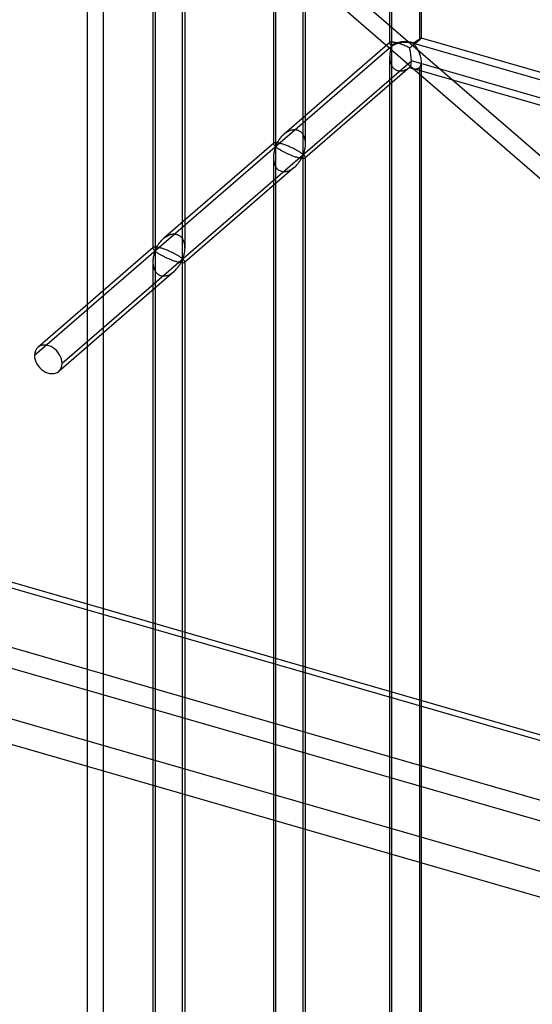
# Model space of a CAD drawing. Header units: millimetres. Extents: x -766 to 748, y -857 to 897.
# Tile 26 of 87: x -493 to -413, y 57 to 212. Entities that reach past the tile are written whole.
import ezdxf

# ---------------------------------------------------------------- set-up
doc = ezdxf.new("R2010")
doc.units = ezdxf.units.MM
doc.layers.add('MAIN-1', color=7, linetype='Continuous')
doc.layers.add('MAIN-2', color=7, linetype='Continuous')

msp = doc.modelspace()

# ---------------------------------------------------------------- linework, layer by layer
at = {"layer": 'MAIN-1'}
for p, q in [((-765.86, 200.76), (390.28, -132.99)), ((396.2, -159.4), (-759.94, 174.35))]:
    msp.add_line(p, q, dxfattribs=at)
at = {"layer": 'MAIN-2'}
for p, q in [((-480.24, 834.34), (-480.24, -326.13)), ((-482.74, -328.3), (-482.74, 832.17)), ((-434.81, 207.85), (-434.81, 404.03)), ((-435.15, 208.25), (-435.15, 402.38)), ((-430.15, 209.04), (-430.15, 401.59)), ((-430.48, 400.68), (-430.48, 208.71)), ((-453.11, 388.18), (-453.11, 192)), ((-453.45, 386.53), (-453.45, 192.4)), ((-448.78, 190.76), (-448.78, 386.93)), ((-448.45, 386.53), (-448.45, 192.4)), ((-472.09, 371.75), (-472.09, 175.57)), ((-472.42, 370.1), (-472.42, 175.97)), ((-467.76, 174.32), (-467.76, 370.5)), ((-467.42, 370.1), (-467.42, 175.97)), ((-181.89, -8.35), (-574.4, 331.58)), ((-576.53, 329.93), (-184.02, -10)), ((-434.81, 207.79), (-491.06, 159.08)), ((-435.1, 208.35), (-451.77, 193.92)), ((-435.14, 208.28), (-435.15, 208.26)), ((-435.15, 208.26), (-435.15, 208.24)), ((-435.15, 208.24), (-435.14, 208.2)), ((-435.13, 208.32), (-435.14, 208.3)), ((-435.14, 208.3), (-435.14, 208.28)), ((-435.14, 208.2), (-435.13, 208.17)), ((-435.12, 208.33), (-435.13, 208.32)), ((-435.13, 208.17), (-435.11, 208.13)), ((-435.1, 208.35), (-435.12, 208.33)), ((-435.11, 208.13), (-435.08, 208.09)), ((-435.07, 208.37), (-435.1, 208.35)), ((-435.08, 208.09), (-435.06, 208.05)), ((-435.04, 208.39), (-435.07, 208.37)), ((-435.06, 208.05), (-435.02, 208)), ((-434.99, 208.4), (-435.04, 208.39)), ((-435.02, 208), (-434.99, 207.96)), ((-434.94, 208.41), (-434.99, 208.4)), ((-434.99, 207.96), (-434.95, 207.93)), ((-434.95, 207.93), (-434.91, 207.89)), ((-434.87, 208.42), (-434.94, 208.41)), ((-434.91, 207.89), (-434.87, 207.86)), ((-434.79, 208.42), (-434.87, 208.42)), ((-434.87, 207.86), (-434.81, 207.85)), ((-434.71, 208.41), (-434.79, 208.42)), ((-434.61, 208.4), (-434.71, 208.41)), ((-434.51, 208.39), (-434.61, 208.4)), ((-434.39, 208.37), (-434.51, 208.39)), ((-434.27, 208.34), (-434.39, 208.37)), ((-434.13, 208.31), (-434.27, 208.34)), ((-434, 208.28), (-434.13, 208.31)), ((-433.85, 208.24), (-434, 208.28)), ((-433.7, 208.19), (-433.85, 208.24)), ((-433.55, 208.14), (-433.7, 208.19)), ((-433.39, 208.08), (-433.55, 208.14)), ((-433.23, 208.03), (-433.39, 208.08)), ((-433.06, 207.96), (-433.23, 208.03)), ((-432.9, 207.9), (-433.06, 207.96)), ((-432.74, 207.83), (-432.9, 207.9)), ((-432.58, 207.76), (-432.74, 207.83)), ((-431.56, 207.83), (-431.65, 207.76)), ((-431.47, 207.9), (-431.56, 207.83)), ((-431.38, 207.97), (-431.47, 207.9)), ((-431.4, 208.31), (-431.33, 208.32)), ((-431.4, 208.25), (746.4, -131.75)), ((-431.3, 208.1), (-431.4, 208.19)), ((-431.29, 208.04), (-431.38, 207.97)), ((-431.33, 208.32), (-431.29, 208.34)), ((-431.22, 208), (-431.3, 208.1)), ((-431.29, 208.34), (-431.24, 208.37)), ((-431.21, 208.11), (-431.29, 208.04)), ((-431.24, 208.37), (-431.2, 208.4)), ((-431.13, 207.88), (-431.22, 208)), ((-431.12, 208.18), (-431.21, 208.11)), ((-431.2, 208.4), (-431.15, 208.43)), ((-431.15, 208.43), (-431.1, 208.46)), ((-431.05, 207.76), (-431.13, 207.88)), ((-431.04, 208.25), (-431.12, 208.18)), ((-431.1, 208.46), (-431.05, 208.5)), ((-431.05, 208.5), (-431.01, 208.53)), ((-430.96, 208.31), (-431.04, 208.25)), ((-431.01, 208.53), (-430.96, 208.56)), ((-430.96, 208.56), (-430.91, 208.6)), ((-430.88, 208.37), (-430.96, 208.31)), ((-430.91, 208.6), (-430.86, 208.63)), ((-430.81, 208.44), (-430.88, 208.37)), ((-430.86, 208.63), (-430.81, 208.66)), ((-430.81, 208.66), (-430.76, 208.69)), ((-430.73, 208.5), (-430.81, 208.44)), ((-430.76, 208.69), (-430.71, 208.72)), ((-430.66, 208.55), (-430.73, 208.5)), ((-430.71, 208.72), (-430.67, 208.76)), ((-430.67, 208.76), (-430.62, 208.79)), ((-430.6, 208.61), (-430.66, 208.55)), ((-430.62, 208.79), (-430.58, 208.81)), ((-430.54, 208.66), (-430.6, 208.61)), ((-430.58, 208.81), (-430.53, 208.84)), ((-430.48, 208.71), (-430.54, 208.66)), ((-430.53, 208.84), (-430.49, 208.87)), ((-430.49, 208.87), (-430.45, 208.89)), ((-430.42, 208.76), (-430.48, 208.71)), ((-430.45, 208.89), (-430.41, 208.92)), ((-430.37, 208.81), (-430.42, 208.76)), ((-430.41, 208.92), (-430.38, 208.94)), ((-430.38, 208.94), (-430.34, 208.96)), ((-430.32, 208.85), (-430.37, 208.81)), ((-430.34, 208.96), (-430.31, 208.98)), ((-430.28, 208.89), (-430.32, 208.85)), ((-430.31, 208.98), (-430.28, 209)), ((-430.28, 209), (-430.25, 209.01)), ((-430.24, 208.92), (-430.28, 208.89)), ((-430.25, 209.01), (-430.23, 209.02)), ((-430.21, 208.95), (-430.24, 208.92)), ((-430.23, 209.02), (-430.21, 209.03)), ((-430.21, 209.03), (-430.19, 209.04)), ((-430.19, 208.98), (-430.21, 208.95)), ((-430.19, 209.04), (-430.18, 209.05)), ((-430.17, 209), (-430.19, 208.98)), ((-430.18, 209.05), (-430.16, 209.05)), ((-430.16, 209.02), (-430.17, 209)), ((-430.16, 209.05), (-430.15, 209.05)), ((-430.15, 209.03), (-430.16, 209.02)), ((-430.15, 209.05), (-430.15, 209.05)), ((-430.15, 209.05), (-430.15, 209.05)), ((-430.15, 209.05), (-430.15, 209.05)), ((-430.15, 209.05), (-430.15, 209.05)), ((-430.15, 209.05), (-430.15, 209.04)), ((-384.68, 195.92), (-430.15, 209.05)), ((-430.15, 209.04), (-430.15, 209.04)), ((-430.15, 209.04), (-430.15, 209.03)), ((-435.14, 206.24), (-435.15, 206.13)), ((-435.13, 206.46), (-435.14, 206.35)), ((-435.14, 206.35), (-435.14, 206.24)), ((-435.12, 206.57), (-435.13, 206.46)), ((-435.1, 206.68), (-435.12, 206.57)), ((-435.09, 206.78), (-435.1, 206.68)), ((-435.07, 206.88), (-435.09, 206.78)), ((-435.05, 206.98), (-435.07, 206.88)), ((-435.03, 207.08), (-435.05, 206.98)), ((-435.01, 207.18), (-435.03, 207.08)), ((-434.98, 207.27), (-435.01, 207.18)), ((-434.96, 207.35), (-434.98, 207.27)), ((-434.93, 207.44), (-434.96, 207.35)), ((-434.91, 207.52), (-434.93, 207.44)), ((-434.88, 207.59), (-434.91, 207.52)), ((-434.85, 207.66), (-434.88, 207.59)), ((-434.81, 207.73), (-434.85, 207.66)), ((-434.81, 11.55), (-434.81, 207.73)), ((-432.43, 207.7), (-432.58, 207.76)), ((-432.28, 207.63), (-432.43, 207.7)), ((-432.14, 207.56), (-432.28, 207.63)), ((-432, 207.49), (-432.14, 207.56)), ((-431.91, 207.56), (-432, 207.49)), ((-431.83, 207.63), (-431.91, 207.56)), ((-431.74, 207.69), (-431.83, 207.63)), ((-431.65, 207.76), (-431.74, 207.69)), ((-430.97, 207.63), (-431.05, 207.76)), ((-430.88, 207.48), (-430.97, 207.63)), ((-430.79, 207.34), (-430.88, 207.48)), ((-430.71, 207.18), (-430.79, 207.34)), ((-430.63, 207.02), (-430.71, 207.18)), ((-430.55, 206.86), (-430.63, 207.02)), ((-430.48, 206.69), (-430.55, 206.86)), ((-430.41, 206.52), (-430.48, 206.69)), ((-430.34, 206.34), (-430.41, 206.52)), ((-430.29, 206.17), (-430.34, 206.34)), ((-486.73, 157.83), (-431.73, 205.46)), ((-435.15, 206.13), (-435.15, 206.02)), ((-435.15, 11.95), (-435.15, 206.08)), ((-435.15, 206.02), (-435.14, 205.92)), ((-435.14, 205.92), (-435.14, 205.81)), ((-435.14, 205.81), (-435.13, 205.7)), ((-435.13, 205.7), (-435.11, 205.6)), ((-435.11, 205.6), (-435.1, 205.49)), ((-435.1, 205.49), (-435.08, 205.39)), ((-435.08, 205.39), (-435.05, 205.29)), ((-435.05, 205.29), (-435.03, 205.18)), ((-435.03, 205.18), (-435, 205.08)), ((-435, 205.08), (-434.96, 204.98)), ((-434.96, 204.98), (-434.92, 204.88)), ((-434.92, 204.88), (-434.87, 204.78)), ((-434.87, 204.78), (-434.82, 204.69)), ((-434.82, 204.69), (-434.77, 204.6)), ((451.83, -49.6), (-431.73, 205.46)), ((-430.24, 206), (-430.29, 206.17)), ((-430.29, 204.62), (-430.23, 204.77)), ((-430.2, 205.82), (-430.24, 206)), ((-430.23, 204.77), (-430.18, 204.93)), ((-430.17, 205.65), (-430.2, 205.82)), ((-430.18, 204.93), (-430.16, 205.11)), ((-430.16, 205.48), (-430.17, 205.65)), ((-430.15, 205.31), (-430.16, 205.48)), ((-430.16, 205.11), (-430.15, 205.31)), ((-430.15, 12.74), (-430.15, 205.29)), ((-431.96, 204.46), (-448.49, 190.14)), ((-434.77, 204.6), (-434.71, 204.51)), ((-434.71, 204.51), (-434.65, 204.42)), ((-434.65, 204.42), (-434.58, 204.35)), ((-434.58, 204.35), (-434.5, 204.27)), ((-434.5, 204.27), (-434.43, 204.2)), ((-434.43, 204.2), (-434.34, 204.14)), ((-434.34, 204.14), (-434.26, 204.08)), ((-434.26, 204.08), (-434.17, 204.03)), ((-434.17, 204.03), (-434.08, 203.99)), ((-434.08, 203.99), (-433.98, 203.95)), ((-433.98, 203.95), (-433.88, 203.92)), ((-433.88, 203.92), (-433.78, 203.89)), ((-433.78, 203.89), (-433.68, 203.87)), ((-433.68, 203.87), (-433.57, 203.86)), ((-433.57, 203.86), (-433.47, 203.86)), ((-433.47, 203.86), (-433.36, 203.86)), ((-433.36, 203.86), (-433.25, 203.87)), ((-433.25, 203.87), (-433.14, 203.89)), ((-433.14, 203.89), (-433.03, 203.91)), ((-433.03, 203.91), (-432.92, 203.94)), ((-432.92, 203.94), (-432.81, 203.98)), ((-432.81, 203.98), (-432.7, 204.02)), ((-432.7, 204.02), (-432.59, 204.07)), ((-432.59, 204.07), (-432.49, 204.12)), ((-432.49, 204.12), (-432.39, 204.17)), ((-432.39, 204.17), (-432.29, 204.23)), ((-432.29, 204.23), (-432.19, 204.29)), ((-432.19, 204.29), (-432.09, 204.36)), ((-432.09, 204.36), (-432, 204.43)), ((-432, 204.43), (-431.93, 204.39)), ((-431.93, 204.39), (-431.85, 204.36)), ((-431.85, 204.36), (-431.77, 204.33)), ((-431.77, 204.33), (-431.7, 204.3)), ((-431.7, 204.3), (-431.62, 204.27)), ((-431.62, 204.27), (-431.54, 204.25)), ((-431.54, 204.25), (-431.45, 204.22)), ((-386.07, 191.12), (-431.54, 204.25)), ((-431.45, 204.22), (-431.35, 204.2)), ((-431.35, 204.2), (-431.26, 204.19)), ((-431.26, 204.19), (-431.17, 204.18)), ((-431.17, 204.18), (-431.08, 204.17)), ((-431.08, 204.17), (-430.99, 204.18)), ((-430.99, 204.18), (-430.91, 204.19)), ((-430.91, 204.19), (-430.83, 204.2)), ((-430.83, 204.2), (-430.75, 204.23)), ((-430.75, 204.23), (-430.68, 204.25)), ((-430.68, 204.25), (-430.61, 204.29)), ((-430.61, 204.29), (-430.54, 204.33)), ((-430.54, 204.33), (-430.48, 204.38)), ((-430.48, 204.38), (-430.38, 204.49)), ((-430.48, 204.38), (-430.48, 12.41)), ((-430.38, 204.49), (-430.29, 204.62)), ((393.43, -133.05), (-762.71, 200.7)), ((-451.9, 193.8), (-451.78, 193.91)), ((-451.78, 193.91), (-451.66, 194.01)), ((-451.66, 194.01), (-451.54, 194.1)), ((-451.54, 194.1), (-451.41, 194.19)), ((-451.41, 194.19), (-451.28, 194.27)), ((-451.28, 194.27), (-451.14, 194.35)), ((-451.14, 194.35), (-451, 194.42)), ((-451, 194.42), (-450.85, 194.48)), ((-450.85, 194.48), (-450.71, 194.53)), ((-450.71, 194.53), (-450.56, 194.57)), ((-450.56, 194.57), (-450.41, 194.6)), ((-450.41, 194.6), (-450.26, 194.62)), ((-450.26, 194.62), (-450.11, 194.63)), ((-450.11, 194.63), (-449.97, 194.62)), ((-449.97, 194.62), (-449.83, 194.6)), ((-449.83, 194.6), (-449.69, 194.56)), ((-449.69, 194.56), (-449.56, 194.52)), ((-449.56, 194.52), (-449.44, 194.46)), ((-449.44, 194.46), (-449.32, 194.39)), ((-449.32, 194.39), (-449.2, 194.31)), ((-449.2, 194.31), (-449.1, 194.22)), ((-449.1, 194.22), (-449, 194.12)), ((-449, 194.12), (-448.91, 194.01)), ((-448.91, 194.01), (-448.83, 193.89)), ((-448.83, 193.89), (-448.76, 193.77)), ((-453.4, 192.5), (-470.74, 177.48)), ((-453.44, 192.43), (-453.45, 192.42)), ((-453.45, 192.42), (-453.45, 192.4)), ((-453.45, 192.4), (-453.44, 192.37)), ((-453.43, 192.47), (-453.44, 192.45)), ((-453.44, 192.45), (-453.44, 192.43)), ((-453.44, 192.37), (-453.43, 192.33)), ((-453.42, 192.48), (-453.43, 192.47)), ((-453.43, 192.33), (-453.42, 192.3)), ((-453.4, 192.5), (-453.42, 192.48)), ((-453.42, 192.3), (-453.4, 192.27)), ((-453.38, 192.52), (-453.4, 192.5)), ((-453.4, 192.27), (-453.38, 192.23)), ((-453.35, 192.53), (-453.38, 192.52)), ((-453.31, 192.55), (-453.35, 192.53)), ((-453.26, 192.56), (-453.31, 192.55)), ((-453.21, 192.57), (-453.26, 192.56)), ((-453.14, 192.57), (-453.21, 192.57)), ((-453.07, 192.57), (-453.14, 192.57)), ((-452.99, 192.56), (-453.07, 192.57)), ((-453.02, 192.19), (-452.97, 192.29)), ((-452.9, 192.56), (-452.99, 192.56)), ((-452.97, 192.29), (-452.92, 192.39)), ((-452.92, 192.39), (-452.86, 192.5)), ((-452.8, 192.54), (-452.9, 192.56)), ((-452.86, 192.5), (-452.8, 192.62)), ((-452.8, 192.62), (-452.73, 192.73)), ((-452.7, 192.52), (-452.8, 192.54)), ((-452.73, 192.73), (-452.66, 192.85)), ((-452.59, 192.5), (-452.7, 192.52)), ((-452.66, 192.85), (-452.58, 192.97)), ((-452.47, 192.47), (-452.59, 192.5)), ((-452.58, 192.97), (-452.5, 193.09)), ((-452.5, 193.09), (-452.41, 193.22)), ((-452.35, 192.44), (-452.47, 192.47)), ((-452.41, 193.22), (-452.32, 193.34)), ((-452.22, 192.41), (-452.35, 192.44)), ((-452.32, 193.34), (-452.22, 193.46)), ((-452.22, 193.46), (-452.12, 193.57)), ((-452.08, 192.37), (-452.22, 192.41)), ((-452.12, 193.57), (-452.01, 193.69)), ((-451.95, 192.32), (-452.08, 192.37)), ((-452.01, 193.69), (-451.9, 193.8)), ((-451.81, 192.28), (-451.95, 192.32)), ((-451.66, 192.23), (-451.81, 192.28)), ((-448.76, 193.77), (-448.69, 193.64)), ((-448.69, 193.64), (-448.63, 193.5)), ((-448.63, 193.5), (-448.59, 193.37)), ((-448.59, 193.37), (-448.55, 193.23)), ((-448.55, 193.23), (-448.52, 193.09)), ((-448.52, 193.09), (-448.49, 192.95)), ((-448.49, 192.95), (-448.47, 192.81)), ((-448.47, 192.81), (-448.46, 192.67)), ((-448.46, 192.67), (-448.45, 192.52)), ((-448.45, 192.52), (-448.45, 192.38)), ((-448.45, 192.38), (-448.45, 192.23)), ((-453.4, 190.84), (-453.42, 190.7)), ((-453.38, 190.98), (-453.4, 190.84)), ((-453.38, 192.23), (-453.35, 192.2)), ((-453.35, 191.11), (-453.38, 190.98)), ((-453.35, 192.2), (-453.33, 192.16)), ((-453.33, 191.24), (-453.35, 191.11)), ((-453.33, 192.16), (-453.3, 192.13)), ((-453.3, 191.36), (-453.33, 191.24)), ((-453.3, 192.13), (-453.26, 192.09)), ((-453.26, 191.48), (-453.3, 191.36)), ((-453.26, 192.09), (-453.23, 192.06)), ((-453.23, 191.59), (-453.26, 191.48)), ((-453.23, 192.06), (-453.2, 192.03)), ((-453.2, 191.7), (-453.23, 191.59)), ((-453.2, 192.03), (-453.16, 192.01)), ((-453.16, 191.79), (-453.2, 191.7)), ((-453.16, 192.01), (-453.11, 192)), ((-453.11, 191.88), (-453.16, 191.79)), ((-453.11, 192), (-453.06, 192.09)), ((-453.06, 191.88), (-453.11, 191.88)), ((-453.11, 191.88), (-453.11, -4.29)), ((-453.06, 192.09), (-453.02, 192.19)), ((-453.02, 191.85), (-453.06, 191.88)), ((-452.97, 191.82), (-453.02, 191.85)), ((-452.93, 191.79), (-452.97, 191.82)), ((-452.87, 191.75), (-452.93, 191.79)), ((-452.81, 191.71), (-452.87, 191.75)), ((-452.75, 191.66), (-452.81, 191.71)), ((-452.68, 191.62), (-452.75, 191.66)), ((-452.61, 191.57), (-452.68, 191.62)), ((-452.53, 191.52), (-452.61, 191.57)), ((-452.45, 191.47), (-452.53, 191.52)), ((-452.36, 191.42), (-452.45, 191.47)), ((-452.27, 191.36), (-452.36, 191.42)), ((-452.17, 191.3), (-452.27, 191.36)), ((-452.07, 191.25), (-452.17, 191.3)), ((-451.96, 191.19), (-452.07, 191.25)), ((-451.85, 191.13), (-451.96, 191.19)), ((-451.74, 191.07), (-451.85, 191.13)), ((-451.62, 191.01), (-451.74, 191.07)), ((-451.51, 192.17), (-451.66, 192.23)), ((-451.5, 190.95), (-451.62, 191.01)), ((-451.37, 192.12), (-451.51, 192.17)), ((-451.37, 190.89), (-451.5, 190.95)), ((-451.22, 192.06), (-451.37, 192.12)), ((-451.24, 190.82), (-451.37, 190.89)), ((-451.1, 190.76), (-451.24, 190.82)), ((-451.08, 192), (-451.22, 192.06)), ((-450.96, 190.7), (-451.1, 190.76)), ((-450.93, 191.94), (-451.08, 192)), ((-450.79, 191.88), (-450.93, 191.94)), ((-450.65, 191.81), (-450.79, 191.88)), ((-450.52, 191.75), (-450.65, 191.81)), ((-450.39, 191.69), (-450.52, 191.75)), ((-450.27, 191.63), (-450.39, 191.69)), ((-450.15, 191.57), (-450.27, 191.63)), ((-450.04, 191.51), (-450.15, 191.57)), ((-449.93, 191.45), (-450.04, 191.51)), ((-449.82, 191.39), (-449.93, 191.45)), ((-449.72, 191.33), (-449.82, 191.39)), ((-449.62, 191.28), (-449.72, 191.33)), ((-449.53, 191.22), (-449.62, 191.28)), ((-449.44, 191.17), (-449.53, 191.22)), ((-449.36, 191.12), (-449.44, 191.17)), ((-449.28, 191.07), (-449.36, 191.12)), ((-449.21, 191.02), (-449.28, 191.07)), ((-449.14, 190.97), (-449.21, 191.02)), ((-449.08, 190.93), (-449.14, 190.97)), ((-449.02, 190.89), (-449.08, 190.93)), ((-448.97, 190.85), (-449.02, 190.89)), ((-448.92, 190.81), (-448.97, 190.85)), ((-448.88, 190.78), (-448.92, 190.81)), ((-448.83, 190.76), (-448.88, 190.78)), ((-448.78, 190.76), (-448.83, 190.76)), ((-448.73, 190.84), (-448.78, 190.76)), ((-448.7, 190.94), (-448.73, 190.84)), ((-448.66, 191.05), (-448.7, 190.94)), ((-448.63, 191.16), (-448.66, 191.05)), ((-448.6, 191.27), (-448.63, 191.16)), ((-448.57, 191.4), (-448.6, 191.27)), ((-448.54, 191.53), (-448.57, 191.4)), ((-448.51, 191.66), (-448.54, 191.53)), ((-448.49, 191.8), (-448.51, 191.66)), ((-448.47, 191.94), (-448.49, 191.8)), ((-448.46, 192.08), (-448.47, 191.94)), ((-448.45, 192.23), (-448.46, 192.08)), ((-453.44, 190.41), (-453.45, 190.26)), ((-453.45, 190.26), (-453.44, 190.12)), ((-453.45, 190.23), (-453.45, -3.9)), ((-453.43, 190.55), (-453.44, 190.41)), ((-453.44, 190.12), (-453.44, 189.97)), ((-453.44, 189.97), (-453.42, 189.83)), ((-453.42, 190.7), (-453.43, 190.55)), ((-453.42, 189.83), (-453.4, 189.69)), ((-453.4, 189.69), (-453.38, 189.55)), ((-453.38, 189.55), (-453.35, 189.41)), ((-453.35, 189.41), (-453.31, 189.27)), ((-453.31, 189.27), (-453.26, 189.13)), ((-450.82, 190.64), (-450.96, 190.7)), ((-450.67, 190.58), (-450.82, 190.64)), ((-450.53, 190.52), (-450.67, 190.58)), ((-450.38, 190.46), (-450.53, 190.52)), ((-450.23, 190.41), (-450.38, 190.46)), ((-450.09, 190.36), (-450.23, 190.41)), ((-449.95, 190.31), (-450.09, 190.36)), ((-449.81, 190.27), (-449.95, 190.31)), ((-449.68, 190.23), (-449.81, 190.27)), ((-449.78, 189.06), (-449.67, 189.18)), ((-449.55, 190.19), (-449.68, 190.23)), ((-449.67, 189.18), (-449.57, 189.3)), ((-449.57, 189.3), (-449.48, 189.42)), ((-449.42, 190.16), (-449.55, 190.19)), ((-449.48, 189.42), (-449.39, 189.54)), ((-449.31, 190.14), (-449.42, 190.16)), ((-449.39, 189.54), (-449.31, 189.66)), ((-449.19, 190.11), (-449.31, 190.14)), ((-449.31, 189.66), (-449.23, 189.78)), ((-449.23, 189.78), (-449.16, 189.9)), ((-449.09, 190.1), (-449.19, 190.11)), ((-449.16, 189.9), (-449.09, 190.02)), ((-449.09, 190.02), (-449.03, 190.14)), ((-448.99, 190.08), (-449.09, 190.1)), ((-449.03, 190.14), (-448.98, 190.24)), ((-448.91, 190.07), (-448.99, 190.08)), ((-448.98, 190.24), (-448.93, 190.35)), ((-448.93, 190.35), (-448.88, 190.45)), ((-448.82, 190.07), (-448.91, 190.07)), ((-448.88, 190.45), (-448.83, 190.54)), ((-448.83, 190.54), (-448.78, 190.63)), ((-448.75, 190.07), (-448.82, 190.07)), ((-448.78, 190.63), (-448.73, 190.63)), ((-448.78, -5.54), (-448.78, 190.63)), ((-448.69, 190.07), (-448.75, 190.07)), ((-448.73, 190.63), (-448.7, 190.61)), ((-448.7, 190.61), (-448.66, 190.58)), ((-448.63, 190.08), (-448.69, 190.07)), ((-448.66, 190.58), (-448.63, 190.54)), ((-448.63, 190.54), (-448.6, 190.51)), ((-448.59, 190.09), (-448.63, 190.08)), ((-448.6, 190.51), (-448.57, 190.48)), ((-448.55, 190.1), (-448.59, 190.09)), ((-448.57, 190.48), (-448.54, 190.44)), ((-448.52, 190.12), (-448.55, 190.1)), ((-448.54, 190.44), (-448.51, 190.4)), ((-448.49, 190.14), (-448.52, 190.12)), ((-448.51, 190.4), (-448.49, 190.37)), ((-448.49, 190.37), (-448.47, 190.34)), ((-448.48, 190.15), (-448.49, 190.14)), ((-448.47, 190.17), (-448.48, 190.15)), ((-448.47, 190.34), (-448.46, 190.3)), ((-448.46, 190.19), (-448.47, 190.17)), ((-448.46, 190.3), (-448.45, 190.27)), ((-448.45, 190.2), (-448.46, 190.19)), ((-448.45, 190.27), (-448.45, 190.24)), ((-448.45, 190.24), (-448.45, 190.22)), ((-448.45, 190.23), (-448.45, -3.9)), ((-448.45, 190.22), (-448.45, 190.2)), ((-450.13, 188.72), (-467.47, 173.7)), ((-453.26, 189.13), (-453.2, 189)), ((-453.2, 189), (-453.14, 188.87)), ((-453.14, 188.87), (-453.07, 188.74)), ((-453.07, 188.74), (-452.98, 188.63)), ((-452.98, 188.63), (-452.89, 188.52)), ((-452.89, 188.52), (-452.8, 188.42)), ((-452.8, 188.42), (-452.69, 188.32)), ((-452.69, 188.32), (-452.58, 188.24)), ((-452.58, 188.24), (-452.46, 188.17)), ((-452.46, 188.17), (-452.33, 188.12)), ((-452.33, 188.12), (-452.2, 188.07)), ((-452.2, 188.07), (-452.06, 188.04)), ((-452.06, 188.04), (-451.92, 188.02)), ((-451.92, 188.02), (-451.78, 188.01)), ((-451.78, 188.01), (-451.63, 188.02)), ((-451.63, 188.02), (-451.48, 188.03)), ((-451.48, 188.03), (-451.34, 188.06)), ((-451.34, 188.06), (-451.19, 188.1)), ((-451.19, 188.1), (-451.04, 188.16)), ((-451.04, 188.16), (-450.9, 188.22)), ((-450.9, 188.22), (-450.75, 188.29)), ((-450.75, 188.29), (-450.62, 188.36)), ((-450.62, 188.36), (-450.48, 188.45)), ((-450.48, 188.45), (-450.36, 188.54)), ((-450.36, 188.54), (-450.23, 188.63)), ((-450.23, 188.63), (-450.12, 188.73)), ((-450.12, 188.73), (-450, 188.84)), ((-450, 188.84), (-449.89, 188.95)), ((-449.89, 188.95), (-449.78, 189.06)), ((-757.57, 177.74), (398.58, -156.01)), ((-471.48, 176.66), (-471.39, 176.78)), ((-471.39, 176.78), (-471.29, 176.9)), ((-471.29, 176.9), (-471.2, 177.02)), ((-471.2, 177.02), (-471.09, 177.14)), ((-471.09, 177.14), (-470.98, 177.26)), ((-470.98, 177.26), (-470.87, 177.37)), ((-470.87, 177.37), (-470.75, 177.47)), ((-470.75, 177.47), (-470.63, 177.57)), ((-470.63, 177.57), (-470.51, 177.67)), ((-470.51, 177.67), (-470.39, 177.76)), ((-470.39, 177.76), (-470.25, 177.84)), ((-470.25, 177.84), (-470.11, 177.92)), ((-470.11, 177.92), (-469.97, 177.99)), ((-469.97, 177.99), (-469.83, 178.05)), ((-469.83, 178.05), (-469.68, 178.1)), ((-469.68, 178.1), (-469.53, 178.14)), ((-469.53, 178.14), (-469.38, 178.17)), ((-469.38, 178.17), (-469.24, 178.19)), ((-469.24, 178.19), (-469.09, 178.19)), ((-469.09, 178.19), (-468.95, 178.18)), ((-468.95, 178.18), (-468.81, 178.16)), ((-468.81, 178.16), (-468.67, 178.13)), ((-468.67, 178.13), (-468.54, 178.09)), ((-468.54, 178.09), (-468.41, 178.03)), ((-468.41, 178.03), (-468.29, 177.96)), ((-468.29, 177.96), (-468.18, 177.88)), ((-468.18, 177.88), (-468.07, 177.79)), ((-468.07, 177.79), (-467.97, 177.69)), ((-467.97, 177.69), (-467.88, 177.58)), ((-467.88, 177.58), (-467.8, 177.46)), ((-467.8, 177.46), (-467.73, 177.34)), ((-467.73, 177.34), (-467.67, 177.21)), ((-467.67, 177.21), (-467.61, 177.07)), ((-467.61, 177.07), (-467.56, 176.94)), ((-467.56, 176.94), (-467.52, 176.8)), ((-467.52, 176.8), (-467.49, 176.66)), ((-472.38, 176.07), (-490.53, 160.34)), ((-472.41, 176.02), (-472.42, 176)), ((-472.42, 176), (-472.42, 175.98)), ((-472.42, 175.98), (-472.42, 175.96)), ((-472.42, 175.96), (-472.42, 175.93)), ((-472.42, 175.93), (-472.41, 175.9)), ((-472.4, 176.04), (-472.41, 176.02)), ((-472.41, 175.9), (-472.39, 175.87)), ((-472.39, 176.05), (-472.4, 176.04)), ((-472.38, 176.07), (-472.39, 176.05)), ((-472.39, 175.87), (-472.38, 175.83)), ((-472.35, 176.08), (-472.38, 176.07)), ((-472.38, 175.83), (-472.36, 175.8)), ((-472.36, 175.8), (-472.33, 175.76)), ((-472.32, 176.1), (-472.35, 176.08)), ((-472.33, 175.76), (-472.3, 175.73)), ((-472.28, 176.11), (-472.32, 176.1)), ((-472.3, 175.73), (-472.27, 175.69)), ((-472.24, 176.12), (-472.28, 176.11)), ((-472.27, 175.69), (-472.24, 175.66)), ((-472.18, 176.13), (-472.24, 176.12)), ((-472.24, 175.66), (-472.21, 175.63)), ((-472.21, 175.63), (-472.17, 175.6)), ((-472.17, 175.26), (-472.21, 175.16)), ((-472.12, 176.14), (-472.18, 176.13)), ((-472.17, 175.6), (-472.14, 175.57)), ((-472.14, 175.36), (-472.17, 175.26)), ((-472.14, 175.57), (-472.09, 175.57)), ((-472.09, 175.45), (-472.14, 175.36)), ((-472.04, 176.14), (-472.12, 176.14)), ((-472.09, 175.57), (-472.03, 175.66)), ((-472.04, 175.45), (-472.09, 175.45)), ((-472.09, 175.45), (-472.09, -20.73)), ((-471.96, 176.13), (-472.04, 176.14)), ((-471.99, 175.42), (-472.04, 175.45)), ((-472.03, 175.66), (-471.99, 175.75)), ((-471.99, 175.75), (-471.94, 175.85)), ((-471.95, 175.39), (-471.99, 175.42)), ((-471.88, 176.12), (-471.96, 176.13)), ((-471.9, 175.35), (-471.95, 175.39)), ((-471.94, 175.85), (-471.89, 175.96)), ((-471.85, 175.32), (-471.9, 175.35)), ((-471.89, 175.96), (-471.84, 176.07)), ((-471.78, 176.11), (-471.88, 176.12)), ((-471.79, 175.28), (-471.85, 175.32)), ((-471.84, 176.07), (-471.78, 176.18)), ((-471.73, 175.23), (-471.79, 175.28)), ((-471.78, 176.18), (-471.71, 176.3)), ((-471.68, 176.09), (-471.78, 176.11)), ((-471.66, 175.19), (-471.73, 175.23)), ((-471.71, 176.3), (-471.64, 176.42)), ((-471.56, 176.07), (-471.68, 176.09)), ((-471.64, 176.42), (-471.56, 176.54)), ((-471.56, 176.54), (-471.48, 176.66)), ((-471.45, 176.04), (-471.56, 176.07)), ((-471.32, 176.01), (-471.45, 176.04)), ((-471.19, 175.97), (-471.32, 176.01)), ((-471.06, 175.94), (-471.19, 175.97)), ((-470.92, 175.89), (-471.06, 175.94)), ((-470.78, 175.84), (-470.92, 175.89)), ((-470.64, 175.79), (-470.78, 175.84)), ((-470.49, 175.74), (-470.64, 175.79)), ((-470.34, 175.68), (-470.49, 175.74)), ((-470.2, 175.63), (-470.34, 175.68)), ((-470.05, 175.57), (-470.2, 175.63)), ((-469.91, 175.51), (-470.05, 175.57)), ((-469.77, 175.44), (-469.91, 175.51)), ((-469.63, 175.38), (-469.77, 175.44)), ((-469.5, 175.32), (-469.63, 175.38)), ((-469.37, 175.26), (-469.5, 175.32)), ((-469.25, 175.2), (-469.37, 175.26)), ((-467.49, 175.23), (-467.51, 175.1)), ((-467.49, 176.66), (-467.46, 176.52)), ((-467.47, 175.37), (-467.49, 175.23)), ((-467.45, 175.51), (-467.47, 175.37)), ((-467.46, 176.52), (-467.45, 176.38)), ((-467.45, 176.38), (-467.43, 176.23)), ((-467.44, 175.65), (-467.45, 175.51)), ((-467.43, 175.8), (-467.44, 175.65)), ((-467.43, 176.23), (-467.43, 176.09)), ((-467.43, 176.09), (-467.42, 175.94)), ((-467.42, 175.94), (-467.43, 175.8)), ((-472.41, 174.12), (-472.42, 173.98)), ((-472.42, 173.98), (-472.42, 173.83)), ((-472.42, 173.83), (-472.42, 173.68)), ((-472.42, 173.8), (-472.42, -20.33)), ((-472.42, 173.68), (-472.41, 173.54)), ((-472.39, 174.27), (-472.41, 174.12)), ((-472.38, 174.41), (-472.39, 174.27)), ((-472.36, 174.54), (-472.38, 174.41)), ((-472.33, 174.68), (-472.36, 174.54)), ((-472.3, 174.81), (-472.33, 174.68)), ((-472.27, 174.93), (-472.3, 174.81)), ((-472.24, 175.05), (-472.27, 174.93)), ((-472.21, 175.16), (-472.24, 175.05)), ((-471.59, 175.14), (-471.66, 175.19)), ((-471.51, 175.09), (-471.59, 175.14)), ((-471.43, 175.04), (-471.51, 175.09)), ((-471.34, 174.98), (-471.43, 175.04)), ((-471.25, 174.93), (-471.34, 174.98)), ((-471.15, 174.87), (-471.25, 174.93)), ((-471.05, 174.81), (-471.15, 174.87)), ((-470.94, 174.75), (-471.05, 174.81)), ((-470.83, 174.7), (-470.94, 174.75)), ((-470.71, 174.64), (-470.83, 174.7)), ((-470.6, 174.58), (-470.71, 174.64)), ((-470.48, 174.51), (-470.6, 174.58)), ((-470.35, 174.45), (-470.48, 174.51)), ((-470.22, 174.39), (-470.35, 174.45)), ((-470.08, 174.33), (-470.22, 174.39)), ((-469.94, 174.27), (-470.08, 174.33)), ((-469.79, 174.21), (-469.94, 174.27)), ((-469.65, 174.15), (-469.79, 174.21)), ((-469.5, 174.09), (-469.65, 174.15)), ((-469.35, 174.03), (-469.5, 174.09)), ((-469.21, 173.98), (-469.35, 174.03)), ((-469.13, 175.14), (-469.25, 175.2)), ((-469.06, 173.93), (-469.21, 173.98)), ((-469.02, 175.08), (-469.13, 175.14)), ((-468.92, 173.88), (-469.06, 173.93)), ((-468.9, 175.02), (-469.02, 175.08)), ((-468.78, 173.84), (-468.92, 173.88)), ((-468.8, 174.96), (-468.9, 175.02)), ((-468.7, 174.9), (-468.8, 174.96)), ((-468.65, 173.8), (-468.78, 173.84)), ((-468.6, 174.84), (-468.7, 174.9)), ((-468.52, 173.76), (-468.65, 173.8)), ((-468.51, 174.79), (-468.6, 174.84)), ((-468.4, 173.73), (-468.52, 173.76)), ((-468.42, 174.74), (-468.51, 174.79)), ((-468.34, 174.68), (-468.42, 174.74)), ((-468.28, 173.7), (-468.4, 173.73)), ((-468.26, 174.63), (-468.34, 174.68)), ((-468.17, 173.68), (-468.28, 173.7)), ((-468.19, 174.59), (-468.26, 174.63)), ((-468.12, 174.54), (-468.19, 174.59)), ((-468.07, 173.66), (-468.17, 173.68)), ((-468.05, 174.5), (-468.12, 174.54)), ((-468.07, 173.59), (-468.01, 173.7)), ((-467.97, 173.65), (-468.07, 173.66)), ((-468, 174.46), (-468.05, 174.5)), ((-468.01, 173.7), (-467.95, 173.81)), ((-467.94, 174.42), (-468, 174.46)), ((-467.95, 173.81), (-467.9, 173.92)), ((-467.89, 174.38), (-467.94, 174.42)), ((-467.9, 173.92), (-467.85, 174.02)), ((-467.85, 174.35), (-467.89, 174.38)), ((-467.81, 174.32), (-467.85, 174.35)), ((-467.85, 174.02), (-467.81, 174.11)), ((-467.76, 174.32), (-467.81, 174.32)), ((-467.81, 174.11), (-467.76, 174.2)), ((-467.71, 174.41), (-467.76, 174.32)), ((-467.76, 174.2), (-467.71, 174.2)), ((-467.76, -21.98), (-467.76, 174.2)), ((-467.67, 174.51), (-467.71, 174.41)), ((-467.71, 174.2), (-467.67, 174.17)), ((-467.64, 174.61), (-467.67, 174.51)), ((-467.67, 174.17), (-467.64, 174.14)), ((-467.61, 174.72), (-467.64, 174.61)), ((-467.64, 174.14), (-467.61, 174.11)), ((-467.57, 174.84), (-467.61, 174.72)), ((-467.61, 174.11), (-467.57, 174.08)), ((-467.56, 173.66), (-467.61, 173.65)), ((-467.54, 174.97), (-467.57, 174.84)), ((-467.57, 174.08), (-467.54, 174.04)), ((-467.52, 173.67), (-467.56, 173.66)), ((-467.51, 175.1), (-467.54, 174.97)), ((-467.54, 174.04), (-467.51, 174.01)), ((-467.49, 173.69), (-467.52, 173.67)), ((-467.51, 174.01), (-467.49, 173.97)), ((-467.49, 173.97), (-467.47, 173.94)), ((-467.47, 173.71), (-467.49, 173.69)), ((-467.47, 173.94), (-467.45, 173.9)), ((-467.45, 173.72), (-467.47, 173.71)), ((-467.45, 173.9), (-467.44, 173.87)), ((-467.44, 173.74), (-467.45, 173.72)), ((-467.44, 173.87), (-467.43, 173.84)), ((-467.43, 173.75), (-467.44, 173.74)), ((-467.43, 173.84), (-467.42, 173.81)), ((-467.42, 173.79), (-467.43, 173.77)), ((-467.43, 173.77), (-467.43, 173.75)), ((-467.42, 173.81), (-467.42, 173.79)), ((-467.42, 173.8), (-467.42, -20.33)), ((-469.1, 172.29), (-487.26, 156.56)), ((-472.41, 173.54), (-472.4, 173.4)), ((-472.4, 173.4), (-472.38, 173.25)), ((-472.38, 173.25), (-472.35, 173.11)), ((-472.35, 173.11), (-472.32, 172.97)), ((-472.32, 172.97), (-472.28, 172.84)), ((-472.28, 172.84), (-472.23, 172.7)), ((-472.23, 172.7), (-472.18, 172.57)), ((-472.18, 172.57), (-472.11, 172.44)), ((-472.11, 172.44), (-472.04, 172.31)), ((-472.04, 172.31), (-471.96, 172.19)), ((-471.96, 172.19), (-471.87, 172.08)), ((-469.33, 172.11), (-469.21, 172.2)), ((-469.21, 172.2), (-469.09, 172.3)), ((-469.09, 172.3), (-468.97, 172.4)), ((-468.97, 172.4), (-468.86, 172.52)), ((-468.86, 172.52), (-468.75, 172.63)), ((-468.75, 172.63), (-468.65, 172.75)), ((-468.65, 172.75), (-468.55, 172.87)), ((-468.55, 172.87), (-468.46, 172.99)), ((-468.46, 172.99), (-468.37, 173.11)), ((-468.37, 173.11), (-468.29, 173.23)), ((-468.29, 173.23), (-468.21, 173.35)), ((-468.21, 173.35), (-468.14, 173.47)), ((-468.14, 173.47), (-468.07, 173.59)), ((-467.88, 173.64), (-467.97, 173.65)), ((-467.8, 173.64), (-467.88, 173.64)), ((-467.73, 173.64), (-467.8, 173.64)), ((-467.66, 173.64), (-467.73, 173.64)), ((-467.61, 173.65), (-467.66, 173.64)), ((-471.87, 172.08), (-471.77, 171.98)), ((-471.77, 171.98), (-471.67, 171.89)), ((-471.67, 171.89), (-471.55, 171.81)), ((-471.55, 171.81), (-471.43, 171.74)), ((-471.43, 171.74), (-471.31, 171.68)), ((-471.31, 171.68), (-471.17, 171.64)), ((-471.17, 171.64), (-471.04, 171.61)), ((-471.04, 171.61), (-470.9, 171.59)), ((-470.9, 171.59), (-470.75, 171.58)), ((-470.75, 171.58), (-470.61, 171.58)), ((-470.61, 171.58), (-470.46, 171.6)), ((-470.46, 171.6), (-470.31, 171.63)), ((-470.31, 171.63), (-470.16, 171.67)), ((-470.16, 171.67), (-470.02, 171.72)), ((-470.02, 171.72), (-469.87, 171.78)), ((-469.87, 171.78), (-469.73, 171.85)), ((-469.73, 171.85), (-469.59, 171.93)), ((-469.59, 171.93), (-469.46, 172.02)), ((-469.46, 172.02), (-469.33, 172.11)), ((395.9, -144.06), (-674.83, 165.04)), ((-674.06, 161.59), (482.09, -172.16))]:
    msp.add_line(p, q, dxfattribs=at)
for centre, major_axis, ratio, start_param, end_param in [((-29.1, -25.2), (-438.62, 506.47), 0.75, -2.427868, 0), ((-29.1, -25.2), (-438.62, 506.47), 0.75, 0, 0.713724), ((-31.6, -27.37), (438.62, -506.47), 0.75, 3.141593, 3.855317), ((-432.65, 207.23), (-2.5, 0), 0.5, -2.094395, -0.523599), ((-432.65, 207.17), (-2.5, 0), 0.5, -2.094395, -0.523599), ((-432.65, 207.11), (2.5, 0), 0.5, 1.047198, 2.617994), ((-432.65, 207.17), (1.64, -1.89), 0.75, -2.456153, -2.427868), ((-432.65, 207.17), (1.64, -1.89), 0.75, -2.427868, -2.399583), ((-432.65, 207.17), (-0.69, -2.4), 0.433013, 2.158799, 2.187084), ((-432.65, 207.17), (-0.69, -2.4), 0.433013, 2.130514, 2.158799), ((-432.65, 207.17), (-0.61, 2.75), 0.249311, -2.293334, -1.507536), ((-432.65, 207.17), (-0.61, 2.75), 0.249311, -3.007675, -2.293334), ((-432.65, 207.17), (-0.61, 2.75), 0.249311, -3.079132, -3.007675), ((-488.9, 158.45), (-1.64, 1.89), 0.75, 0.000079, 0.713724), ((-488.9, 158.45), (-1.64, 1.89), 0.75, -2.427868, 0.000079), ((-488.9, 158.45), (-1.64, 1.89), 0.75, 0.713724, 3.141672), ((-488.9, 158.45), (-1.64, 1.89), 0.75, -3.141514, -2.427868), ((-29.1, -25.2), (-438.62, 506.47), 0.75, 0.713724, 3.141593), ((-31.6, -27.37), (438.62, -506.47), 0.75, -2.427868, 0)]:
    msp.add_ellipse(centre, major_axis=major_axis, ratio=ratio, start_param=start_param, end_param=end_param, dxfattribs=at)

doc.saveas('drawing.dxf')
